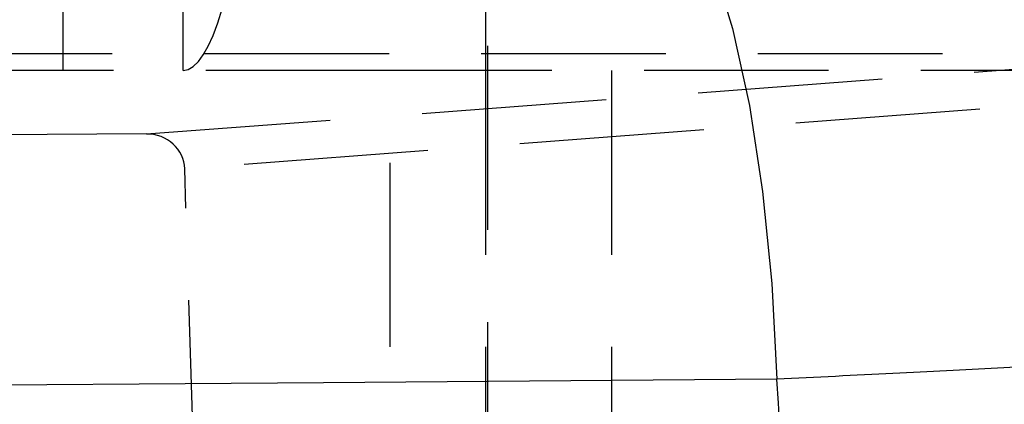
# Model space of a CAD drawing. Extents: x 122 to 770, y 117 to 575.
# Tile 10 of 28: x 173.11 to 186.66, y 142.39 to 147.69. Entities that reach past the tile are written whole.
import ezdxf

# ---------------------------------------------------------------- set-up
doc = ezdxf.new("R2010")
doc.units = 0
doc.header["$LTSCALE"] = 2
doc.linetypes.add('HIDDEN', pattern=[1.905, 1.27, -0.635])
doc.layers.get('0').update_dxf_attribs({"linetype": 'CONTINUOUS'})

msp = doc.modelspace()

# ---------------------------------------------------------------- linework, layer by layer
at = {"color": 7, "linetype": 'HIDDEN'}
for p, q in [((179.5507, 154.9552), (179.5507, 121.5926)), ((173.7087, 146.9926), (173.7087, 153.3426)), ((175.3574, 146.9926), (175.3574, 153.3426)), ((179.5195, 153.3426), (179.5195, 146.9926)), ((189.623, 147.2245), (171.5914, 147.2245)), ((174.8518, 146.1179), (189.623, 147.2245)), ((178.2097, 146.9926), (159.3794, 146.9926)), ((178.2097, 127.9426), (178.2097, 146.9926)), ((191.8651, 146.9926), (178.2097, 146.9926)), ((179.5195, 146.9926), (179.5195, 127.9426)), ((181.2573, 146.9926), (181.2573, 141.9676)), ((190.1275, 146.7428), (175.3809, 145.638)), ((174.8518, 146.1179), (170.1473, 146.0925)), ((175.6327, 137.4805), (175.3809, 145.638))]:
    msp.add_line(p, q, dxfattribs=at)
at = {"color": 7, "linetype": 'CONTINUOUS', "flags": 128}
for points in [[(181.6124, 150.128), (181.9776, 149.784), (182.3234, 149.2326), (182.6403, 148.4887), (182.9198, 147.5726), (183.1542, 146.509), (183.3373, 145.3269), (183.464, 144.0582), (183.5309, 142.7374)], [(183.5309, 142.7374), (177.2895, 142.6891), (170.9411, 142.6402)]]:
    msp.add_lwpolyline(points, dxfattribs=at)
at = {"color": 7, "linetype": 'HIDDEN', "flags": 128}
msp.add_lwpolyline([(175.3574, 146.9926), (175.4278, 147.0062), (175.498, 147.047), (175.5675, 147.1148), (175.6361, 147.2093), (175.7036, 147.3301), (175.7695, 147.4767), (175.8337, 147.6485), (175.8959, 147.8447)], dxfattribs=at)
at = {"color": 8, "linetype": 'CONTINUOUS'}
for centre, radius, start, end in [((182.7382, 143.0644), 7.892, 31.33159, 88.94729), ((183.0275, 142.5767), 7.8952, 31.38625, 88.92314)]:
    msp.add_arc(centre, radius, start, end, dxfattribs=at)
at = {"color": 7, "linetype": 'HIDDEN'}
msp.add_ellipse((174.8486, 145.6176), major_axis=(0.5305, 0.0496), ratio=0.9383189, start_param=6.2245998, end_param=7.7603429, dxfattribs=at)
at = {"color": 7, "linetype": 'CONTINUOUS'}
msp.add_ellipse((115.5448, 137.4607), major_axis=(0, 71.253), ratio=0.9567776, start_param=4.6383962, end_param=4.7865126, dxfattribs=at)
at = {"color": 8, "linetype": 'CONTINUOUS'}
msp.add_open_spline([(190.9022, 143.1249), (190.9088, 143.1252), (190.9364, 143.1266), (190.7014, 143.1119), (190.1043, 143.077), (189.1373, 143.0233), (187.9015, 142.9578), (186.6059, 142.8911), (185.1417, 142.8175), (184.0727, 142.7643), (183.5309, 142.7374)], degree=3, knots=[0, 0, 0, 0, 0.042071, 0.1763546, 0.3148189, 0.4890969, 0.6149202, 0.7441802, 0.8703547, 1, 1, 1, 1], dxfattribs=at)

doc.saveas('drawing.dxf')
